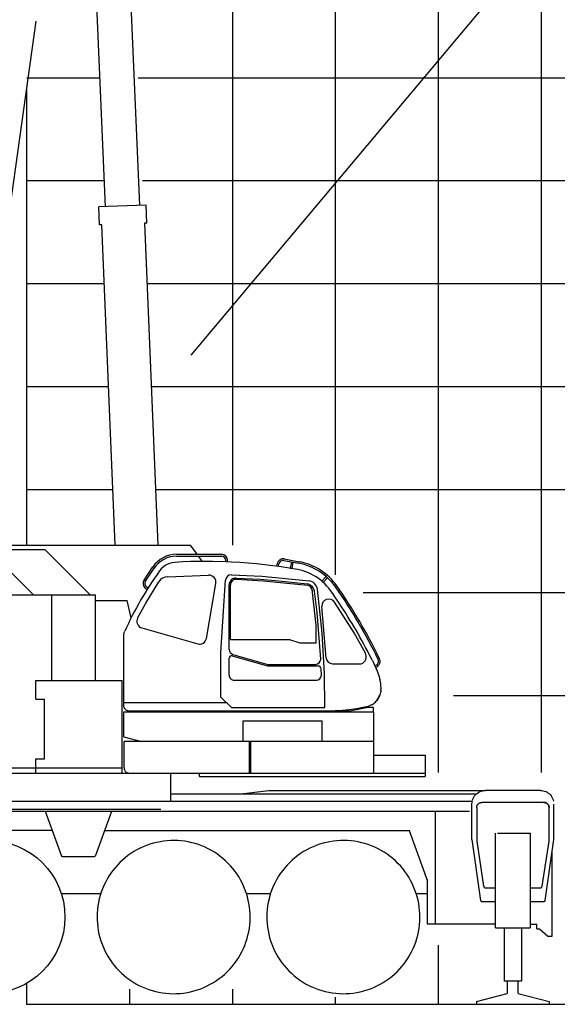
# Model space of a CAD drawing. Extents: x -441179 to 62702, y -334860 to 51651.
# Tile 56 of 68: x -65767 to -60541, y -101226 to -91663. Entities that reach past the tile are written whole.
import ezdxf

# ---------------------------------------------------------------- set-up
doc = ezdxf.new("R2010")
doc.units = 0
doc.layers.get('0').update_dxf_attribs({"linetype": 'CONTINUOUS'})

msp = doc.modelspace()

# ---------------------------------------------------------------- linework, layer by layer
at = {"color": 252, "linetype": 'Continuous'}
for p, q in [((-60695.598487, -98976.155806), (-60695.598487, -60914.65754)), ((-61695.598487, -98976.155806), (-61695.598487, -64437.107823)), ((-62695.598487, -97056.40616), (-62695.598487, -69804.837451)), ((-63695.598487, -96767.575185), (-63695.598487, -77329.756861)), ((-65695.598487, -92226.303673), (-64985.984482, -92226.303673)), ((-64613.657942, -92226.303673), (49304.401513, -92226.303673)), ((-65695.598487, -93226.303673), (-64944.075206, -93226.303673)), ((-64571.748667, -93226.303673), (49304.401513, -93226.303673)), ((-65695.598487, -94226.303673), (-64944.194978, -94226.303673)), ((-64529.839391, -94226.303673), (49304.401513, -94226.303673)), ((-65695.598487, -95226.303673), (-64902.285703, -95226.303673)), ((-64487.930116, -95226.303673), (49304.401513, -95226.303673)), ((-65695.598487, -96226.303673), (-64860.376427, -96226.303673)), ((-64446.02084, -96226.303673), (49304.401513, -96226.303673)), ((-62428.153275, -97226.303673), (49304.401513, -97226.303673)), ((-61549.107252, -98226.303673), (49304.401513, -98226.303673)), ((-61695.598487, -101226.303673), (-61695.598487, -100652.355125)), ((-64695.598487, -101226.303673), (-64695.598487, -101078.779604)), ((-63695.598487, -101226.303673), (-63695.598487, -101078.779604)), ((-62695.598487, -101226.303673), (-62695.598487, -101156.47544))]:
    msp.add_line(p, q, dxfattribs=at)
at = {"color": 151, "linetype": 'Continuous'}
for p, q in [((-43572.628967, -70456.259156), (-64102.06883, -94922.292965)), ((-67086.743687, -96767.575185), (-64107.598512, -96767.575185)), ((-64041.457251, -96855.763417), (-64107.598512, -96767.575185)), ((-66876.621628, -96808.175282), (-65522.301569, -96808.175282)), ((-65080.302048, -97250.175282), (-65522.301256, -96808.175282)), ((-64241.648414, -96873.763417), (-63802.622084, -96873.763417)), ((-64240.812416, -96855.763417), (-63805.723475, -96855.763417)), ((-63989.611157, -96924.891452), (-64027.957233, -96873.763417)), ((-63894.204322, -96925.015126), (-63955.651465, -96924.638173)), ((-63764.671955, -96928.318765), (-63894.204322, -96925.015126)), ((-63708.940406, -96930.726308), (-63764.671955, -96928.318765)), ((-63764.649756, -96928.319724), (-63764.649756, -96914.763834)), ((-63746.653174, -96929.097157), (-63746.653174, -96914.833718)), ((-63268.319809, -96971.655844), (-63262.402016, -96940.350843)), ((-63252.420149, -96973.611596), (-63247.825706, -96949.307273)), ((-63198.768421, -96915.763322), (-63053.669521, -96942.836211)), ((-63195.803108, -96900.067392), (-63050.831107, -96927.116466)), ((-63134.988369, -96992.508403), (-63123.147936, -96929.872767)), ((-63119.233338, -96995.229998), (-63107.432713, -96932.80495)), ((-65632.000466, -97250.175282), (-65881.77461, -97000.401104)), ((-64557.64641, -97105.988045), (-64471.929243, -96977.920024)), ((-64542.762363, -97116.22774), (-64452.885252, -96981.069225)), ((-64329.144793, -97072.873367), (-63931.557621, -97057.608936)), ((-63708.807281, -97055.131534), (-63414.004452, -97066.921476)), ((-63064.596534, -97004.668202), (-63135.917018, -96992.347984)), ((-64541.638193, -97328.755368), (-64413.050129, -97121.669095)), ((-63952.304688, -97673.316522), (-63860.223239, -97139.065635)), ((-63810.651465, -97809.23642), (-63765.659682, -97106.752926)), ((-63730.651465, -97779.612), (-63730.651465, -97150.223539)), ((-63717.651465, -97684.638173), (-63717.651465, -97154.164171)), ((-63662.742281, -97085.895032), (-63429.532812, -97098.533794)), ((-63658.279269, -97098.322012), (-63399.966469, -97114.16571)), ((-63429.532812, -97098.533794), (-63249.062786, -97113.338703)), ((-63414.004452, -97066.921476), (-62953.612102, -97114.646314)), ((-63399.966469, -97114.16571), (-62965.906705, -97156.583291)), ((-63249.062786, -97113.338703), (-62973.667047, -97143.6155)), ((-62828.684386, -97116.012971), (-62787.632107, -97071.54058)), ((-62815.640793, -97128.420088), (-62774.25585, -97083.587544)), ((-68044.598487, -97250.175282), (-65030.898475, -97250.175282)), ((-65453.898475, -98081.675282), (-65453.898475, -97250.175282)), ((-65030.898475, -98081.675282), (-65030.898475, -97250.175282)), ((-64541.256701, -97188.078788), (-64528.410358, -97196.621485)), ((-64531.324918, -97173.068113), (-64518.815612, -97181.38644)), ((-62883.651465, -97545.127476), (-62923.014652, -97198.804591)), ((-62876.227567, -97421.382435), (-62901.661164, -97214.695688)), ((-62825.828593, -97620.741748), (-62873.362063, -97195.280016)), ((-65030.898475, -97304.575307), (-64721.728547, -97304.575307)), ((-64682.827244, -97471.428059), (-64721.728547, -97304.575307)), ((-64620.046356, -97474.452445), (-64541.638193, -97328.755367)), ((-62516.315799, -97616.928858), (-62705.738699, -97321.789307)), ((-62841.010775, -97872.898073), (-62876.227567, -97421.382436)), ((-62787.431759, -97863.598463), (-62829.940483, -97364.018058)), ((-64579.50457, -97570.630782), (-64036.762183, -97726.251454)), ((-62883.651465, -97714.638173), (-62883.651465, -97545.127476)), ((-62803.133572, -98017.327393), (-62825.828593, -97620.741748)), ((-62406.894757, -97815.337734), (-62516.315799, -97616.928859)), ((-64755.651465, -98324.638234), (-64755.651465, -97647.580678)), ((-63717.651465, -97684.638173), (-63142.651386, -97684.638173)), ((-63142.651386, -97684.638173), (-63042.651951, -97714.638173)), ((-63042.651951, -97714.638173), (-62883.651465, -97714.638173)), ((-63810.651465, -98241.738296), (-63810.651465, -97809.23642)), ((-63694.685146, -97827.395315), (-63355.606741, -97925.026351)), ((-62338.950046, -97887.054588), (-62368.462478, -97828.836345)), ((-63730.651465, -98029.837176), (-63730.651465, -97865.865247)), ((-63702.362542, -97840.956922), (-63357.614846, -97939.677724)), ((-63355.606741, -97925.026351), (-62891.497199, -97924.883408)), ((-62727.556942, -97918.59496), (-62446.528275, -97918.59496)), ((-63357.614846, -97939.677724), (-62866.627115, -97939.677724)), ((-62834.617286, -98028.16454), (-62836.721696, -97968.546167)), ((-62799.508971, -98344.634023), (-62803.133572, -98017.327393)), ((-62315.096486, -97938.411865), (-62303.266944, -97932.855824)), ((-62308.344468, -97952.94912), (-62296.524719, -97947.210982)), ((-62282.020893, -98015.326815), (-62270.809108, -98056.445268)), ((-65610.597327, -98081.675282), (-64770.597327, -98081.675282)), ((-65610.597327, -98261.675282), (-65610.597327, -98081.675282)), ((-64770.597327, -98979.822347), (-64770.597327, -98081.675282)), ((-63687.91722, -98079.618764), (-62880.766338, -98079.618764)), ((-62270.809108, -98056.445268), (-62266.870704, -98074.466054)), ((-62255.77378, -98174.866444), (-62255.690386, -98164.775757)), ((-65610.597327, -98261.675282), (-65525.597327, -98261.675282)), ((-65525.597327, -98841.675282), (-65525.597327, -98261.675282)), ((-64755.651465, -98294.638234), (-63757.751563, -98294.638234)), ((-63707.755713, -98344.634023), (-63810.651465, -98241.73827)), ((-62325.498389, -98387.838246), (-64756.840674, -98387.838246)), ((-64756.840674, -98387.838246), (-64756.840674, -98623.536122)), ((-64695.44407, -98376.926991), (-62542.305367, -98376.926991)), ((-63707.755684, -98344.634023), (-62799.508971, -98344.634023)), ((-62379.440827, -98342.875234), (-62542.305367, -98376.926991)), ((-62326.840674, -98342.875234), (-62379.440827, -98342.875234)), ((-62332.869239, -98310.6704), (-62342.254004, -98316.109853)), ((-62326.840674, -98387.838246), (-62326.840674, -98342.875234)), ((-62325.498389, -98979.822347), (-62325.498389, -98387.838246)), ((-63594.998389, -98673.575307), (-63594.998389, -98473.838246)), ((-63594.998389, -98473.838246), (-62826.840674, -98473.838246)), ((-62826.840674, -98673.575307), (-62826.840674, -98473.838246)), ((-64755.521641, -98627.19059), (-64581.876648, -98673.575307)), ((-62325.498389, -98673.575307), (-64752.298438, -98673.575307)), ((-64752.298438, -98928.975301), (-64752.298438, -98673.575307)), ((-63534.598487, -98979.822347), (-63534.598487, -98673.575307)), ((-63521.398291, -98979.822347), (-63521.398291, -98673.575307)), ((-65610.597327, -98979.875234), (-65610.597327, -98841.675282)), ((-65610.597327, -98841.675282), (-65525.597327, -98841.675282)), ((-62325.498389, -98805.675282), (-61825.598487, -98805.675282)), ((-61825.598487, -98805.675282), (-61825.598487, -99014.175282)), ((-70014.013209, -98929.875234), (-64770.597327, -98929.875234)), ((-72012.598487, -98979.822347), (-61825.598487, -98979.822347)), ((-64296.988013, -99252.175282), (-64296.988013, -98980.575307)), ((-64018.796179, -99014.175282), (-64018.796179, -98979.822347)), ((-64018.796179, -99014.175282), (-61825.598487, -99014.175282)), ((-63617.207832, -99183.575284), (-63344.903774, -99149.175282)), ((-63344.903774, -99149.175282), (-61257.024854, -99149.175282)), ((-60705.598487, -99149.175282), (-61240.598487, -99149.175282)), ((-70226.903881, -99252.175282), (-61367.757666, -99252.175282)), ((-64296.988013, -99183.575284), (-61337.589737, -99183.575284)), ((-60671.098487, -99265.175282), (-61275.098487, -99265.175282)), ((-70225.598487, -99349.175282), (-61393.598487, -99349.175282)), ((-67394.598487, -99332.589497), (-64394.598487, -99332.589497)), ((-65520.469262, -99349.175282), (-65364.389228, -99778.001515)), ((-65026.807715, -99778.001515), (-64870.727755, -99349.175282)), ((-61724.598487, -100449.175282), (-61724.598487, -99349.175282)), ((-61370.598487, -99625.47527), (-61370.598487, -99279.175282)), ((-61325.098487, -99315.175282), (-61325.098487, -99640.175282)), ((-60621.098487, -99640.175282), (-60621.098487, -99315.175282)), ((-60575.598487, -99625.47527), (-60575.598487, -99281.084309)), ((-65452.042836, -99537.175282), (-70002.147307, -99537.175282)), ((-64939.154148, -99537.175282), (-61975.161719, -99537.175282)), ((-61981.574079, -99537.175282), (-61802.38584, -100029.490521)), ((-61370.598487, -99625.47527), (-61286.815284, -100217.576344)), ((-61325.098487, -99640.175282), (-61257.707373, -100078.21642)), ((-61142.08628, -100482.175282), (-61142.08628, -99564.175282)), ((-61121.41001, -99564.175282), (-60804.110694, -99564.175282)), ((-60804.110694, -99564.175282), (-60804.110694, -100482.175282)), ((-60688.4896, -100078.21642), (-60621.098487, -99640.175282)), ((-60659.38169, -100217.576344), (-60575.598487, -99625.47527)), ((-60590.098487, -100563.175282), (-60590.098487, -99727.947666)), ((-65345.595374, -99791.161122), (-65045.6016, -99791.161122)), ((-61802.38584, -100449.175282), (-61802.38584, -100029.490521)), ((-61237.940284, -100095.175282), (-61142.08628, -100095.175282)), ((-60804.110694, -100095.175282), (-60708.25669, -100095.175282)), ((-65363.240712, -100149.175282), (-64974.067847, -100149.175282)), ((-63561.453433, -100149.175282), (-63327.959497, -100149.175282)), ((-61911.453433, -100149.175282), (-61802.38584, -100149.175282)), ((-61276.913916, -100226.175282), (-61142.08628, -100226.175282)), ((-60804.110694, -100226.175282), (-60669.283057, -100226.175282)), ((-61142.08628, -100449.175282), (-61802.38584, -100449.175282)), ((-61142.08628, -100482.175282), (-60804.110694, -100482.175282)), ((-61058.087745, -100482.175038), (-61058.087745, -101001.107506)), ((-60888.109229, -100482.17516), (-60888.109229, -101001.107506)), ((-60804.110694, -100449.175282), (-60740.098487, -100449.175282)), ((-60740.098487, -100493.175282), (-60740.098487, -100449.175282)), ((-60740.098487, -100493.175282), (-60715.431773, -100493.175282)), ((-60715.431773, -100493.175282), (-60633.765157, -100563.175282)), ((-60633.765157, -100563.175282), (-60590.098487, -100563.175282)), ((-65695.598487, -101226.303673), (-65695.598487, -101071.340576)), ((-60891.536963, -101001.107506), (-61058.087745, -101001.107506)), ((-61028.088233, -101001.107506), (-61028.088233, -101121.332823)), ((-60920.323096, -101120.786643), (-60920.323096, -101001.107506)), ((-61327.098487, -101200.273596), (-61028.088233, -101121.332823)), ((-60920.323096, -101120.786643), (-60619.098487, -101200.421266)), ((-61327.098487, -101200.273596), (-61327.098487, -101226.303673)), ((-61327.098487, -101226.303673), (-60619.098487, -101226.303673)), ((-60619.098487, -101200.421266), (-60619.098487, -101226.303673))]:
    msp.add_line(p, q, dxfattribs=at)
at = {"color": 161, "linetype": 'Continuous'}
for p, q in [((-64789.733415, -89028.186205), (-64603.759499, -93465.722128)), ((-64933.462266, -93479.539732), (-65119.453123, -89041.599565)), ((-64538.82041, -93463.000577), (-64998.413063, -93482.261773)), ((-64991.085372, -93657.108288), (-64998.413063, -93482.261773)), ((-64531.49272, -93637.847093), (-64538.82041, -93463.000577)), ((-64968.089933, -93656.144566), (-64991.085372, -93657.108288)), ((-64837.69213, -96767.575185), (-64968.089933, -93656.144566)), ((-64531.49272, -93637.847093), (-64554.460839, -93638.80967)), ((-64554.460839, -93638.80967), (-64423.336543, -96767.575185))]:
    msp.add_line(p, q, dxfattribs=at)
at = {"color": 10, "linetype": 'Continuous'}
msp.add_line((-66267.423889, -96383.710217), (-65606.212563, -91678.947167), dxfattribs=at)
at = {"color": 14, "linetype": 'Continuous'}
for p, q in [((-65695.598487, -96767.575185), (-65695.598487, -92314.961064)), ((-65695.598487, -101226.303673), (-65695.598487, -101022.264876)), ((-65695.598487, -101226.303673), (49304.401513, -101226.303673))]:
    msp.add_line(p, q, dxfattribs=at)
at = {"color": 255, "linetype": 'Continuous'}
msp.add_line((-65695.598487, -101226.303673), (49304.401513, -101226.303673), dxfattribs=at)
at = {"color": 151, "linetype": 'Continuous'}
for points in [[(-63955.655428, -96924.638149), (-64030.866309, -96925.199208), (-64106.173804, -96926.894765), (-64181.546973, -96929.729237), (-64219.24961, -96931.574696), (-64257.039649, -96933.710683)], [(-63270.568928, -96971.947687), (-63304.995459, -96967.144521), (-63385.526221, -96957.238759), (-63466.212745, -96948.641103), (-63547.028174, -96941.35497), (-63627.946631, -96935.382069), (-63708.940284, -96930.723866)], [(-63135.916998, -96992.34787), (-63144.505225, -96990.864247), (-63224.646338, -96978.354482), (-63270.568909, -96971.947556)], [(-62819.248999, -97124.987948), (-62840.441504, -97106.959462), (-62862.666358, -97090.094472), (-62885.827491, -97074.474843), (-62909.820899, -97060.175282), (-62934.536475, -97047.25829), (-62959.850196, -97035.773427), (-62985.638038, -97025.757069), (-63011.775489, -97017.230702), (-63038.136817, -97010.20287), (-63064.596534, -97004.668202)], [(-62779.800147, -97164.725697), (-62780.307959, -97164.12328), (-62799.184913, -97144.072987), (-62819.248999, -97124.987948)], [(-62746.388526, -97206.666005), (-62754.524756, -97195.564931), (-62762.964454, -97184.691151), (-62771.701026, -97174.05248), (-62780.72837, -97163.657216), (-62790.039893, -97153.513173), (-62799.628516, -97143.627919), (-62799.336768, -97143.9287)], [(-62653.456885, -97341.88329), (-62659.607032, -97332.583974), (-62680.956641, -97300.832997), (-62702.53794, -97269.261708), (-62724.349219, -97237.87206), (-62746.388526, -97206.666005)], [(-62368.462478, -97828.836345), (-62386.121192, -97794.654042), (-62404.026221, -97760.64037), (-62422.189063, -97726.770497), (-62440.608252, -97693.047719), (-62459.282081, -97659.474843), (-62478.20835, -97626.054799), (-62497.385596, -97592.790273), (-62516.811866, -97559.683827), (-62536.484961, -97526.738515), (-62556.403418, -97493.956532), (-62576.565284, -97461.340566), (-62596.96836, -97428.893056), (-62617.610938, -97396.6162), (-62638.491065, -97364.512318), (-62654.339698, -97340.548573)], [(-64755.651465, -97647.580678), (-64755.51139, -97642.286366), (-64755.090247, -97636.995961), (-64754.388648, -97631.732411), (-64753.408179, -97626.510854), (-64752.150855, -97621.345204), (-64750.620704, -97616.253407), (-64748.268836, -97609.86144), (-64745.493323, -97603.655995)], [(-62338.950046, -97887.054588), (-62301.157325, -97968.423207), (-62297.266456, -97977.253896), (-62293.549659, -97986.152699), (-62282.020893, -98015.326815)], [(-62269.088965, -98064.127797), (-62266.870704, -98074.466054), (-62265.069434, -98083.767568), (-62263.495948, -98092.794667), (-62263.456885, -98093.057362)], [(-62263.456625, -98093.057323), (-62261.230079, -98107.991933), (-62259.586524, -98121.775624), (-62255.690386, -98164.775757)], [(-62258.872901, -98198.602773), (-62262.230567, -98210.901479), (-62266.006202, -98221.500844), (-62270.25669, -98231.501027), (-62274.68418, -98240.64977), (-62279.335059, -98249.335805), (-62284.340918, -98257.887257), (-62289.562354, -98266.064381), (-62295.579688, -98274.626759)], [(-62255.77378, -98174.866444), (-62256.794776, -98187.109486), (-62258.872901, -98198.602773)], [(-62332.869239, -98310.6704), (-62324.727393, -98304.922841), (-62317.429053, -98298.86913), (-62308.933448, -98290.619313), (-62301.708838, -98282.461171), (-62295.579688, -98274.626759)], [(-62295.579688, -98274.626759), (-62289.562354, -98266.064381), (-62284.340918, -98257.887257), (-62279.335059, -98249.335805), (-62274.68418, -98240.64977), (-62270.25669, -98231.501027), (-62268.056739, -98226.325002)], [(-64730.345603, -98368.60362), (-64738.592261, -98362.253468), (-64743.021827, -98357.856557), (-64746.83628, -98352.989797), (-64749.263709, -98349.091725), (-64751.293921, -98345.05309), (-64753.769446, -98338.227284), (-64755.197974, -98331.357045), (-64755.651465, -98324.638234)], [(-64730.345603, -98368.60362), (-64722.146338, -98371.839101), (-64716.56626, -98373.432362), (-64695.44407, -98376.926991)], [(-62827.323797, -98376.926991), (-62701.320166, -98373.608693), (-62665.268409, -98371.761891), (-62629.148047, -98369.090566), (-62593.152442, -98365.644338), (-62493.265569, -98353.889566)], [(-62493.265569, -98353.889566), (-62431.288916, -98341.431386), (-62413.409278, -98337.624135), (-62395.605079, -98333.619984), (-62377.881202, -98329.421193)], [(-62342.254004, -98316.109853), (-62348.050147, -98318.955556), (-62353.915625, -98321.548085), (-62365.814551, -98325.978749), (-62377.882422, -98329.416554)], [(-64756.840674, -98623.536122), (-64756.803809, -98624.0985), (-64755.521641, -98627.19059)], [(-64752.298438, -98928.975301), (-64752.222876, -98931.855611), (-64751.600562, -98937.706136), (-64750.38169, -98943.35262), (-64748.626441, -98948.690205), (-64745.690894, -98955.001241), (-64742.142066, -98960.601064), (-64737.426246, -98966.189412), (-64732.238135, -98970.80486), (-64726.711402, -98974.483876), (-64719.900123, -98977.673604), (-64712.879859, -98979.679067), (-64705.750953, -98980.537495), (-64703.898414, -98980.575307)], [(-61370.598487, -99279.175282), (-61369.886573, -99265.586537), (-61367.757666, -99252.146718), (-61364.236182, -99239.003041), (-61359.359229, -99226.29955), (-61353.181495, -99214.175282), (-61345.770362, -99202.763173), (-61337.206885, -99192.188344), (-61327.585791, -99182.566396), (-61317.010596, -99174.003041), (-61305.598487, -99166.59203), (-61293.474463, -99160.414418), (-61280.770362, -99155.537953), (-61267.626807, -99152.016103), (-61254.187354, -99149.887441), (-61240.598487, -99149.175282)], [(-60705.598487, -99149.175282), (-60692.00962, -99149.887441), (-60678.570166, -99152.016103), (-60665.426612, -99155.537953), (-60652.72251, -99160.414418), (-60640.598487, -99166.59203), (-60629.186377, -99174.003041), (-60618.611182, -99182.566396), (-60608.990088, -99192.188344), (-60600.426612, -99202.763173), (-60593.015479, -99214.175282), (-60586.837745, -99226.29955), (-60581.960791, -99239.003041), (-60578.439307, -99252.146718), (-60578.075049, -99254.446954)], [(-61325.098487, -99315.175282), (-61325.019873, -99312.371755), (-61324.784034, -99309.577046), (-61324.391944, -99306.799977), (-61323.845069, -99304.049245), (-61323.144385, -99301.333516), (-61322.292823, -99298.661336), (-61321.292334, -99296.041097), (-61320.146827, -99293.481099), (-61318.859717, -99290.989339), (-61317.434913, -99288.573689), (-61315.876319, -99286.241719), (-61314.190284, -99284.000783), (-61312.380713, -99281.857961), (-61310.453956, -99279.819936), (-61308.41587, -99277.893178), (-61306.272803, -99276.083699), (-61304.032081, -99274.397237), (-61301.700049, -99272.83907), (-61299.284522, -99271.414113), (-61296.792823, -99270.126851), (-61294.232764, -99268.981313), (-61291.612647, -99267.98113), (-61288.940284, -99267.129414), (-61286.224463, -99266.428883), (-61283.473975, -99265.881734), (-61280.696631, -99265.489674), (-61277.902198, -99265.253957), (-61275.098487, -99265.175282)], [(-60671.098487, -99265.175282), (-60668.294776, -99265.253957), (-60665.500342, -99265.489674), (-60662.722998, -99265.881734), (-60659.97251, -99266.428883), (-60657.25669, -99267.129414), (-60654.584327, -99267.98113), (-60651.964209, -99268.981313), (-60649.404151, -99270.126851), (-60646.912452, -99271.414113), (-60644.496924, -99272.83907), (-60642.164893, -99274.397237), (-60639.92417, -99276.083699), (-60637.781104, -99277.893178), (-60635.743018, -99279.819936), (-60633.81626, -99281.857961), (-60632.00669, -99284.000783), (-60630.320655, -99286.241719), (-60628.762061, -99288.573689), (-60627.337256, -99290.989339), (-60626.050147, -99293.481099), (-60624.904639, -99296.041097), (-60623.904151, -99298.661336), (-60623.052588, -99301.333516), (-60622.351905, -99304.049245), (-60621.80503, -99306.799977), (-60621.41294, -99309.577046), (-60621.1771, -99312.371755), (-60621.098487, -99315.175282)], [(-60621.098487, -99315.175282), (-60621.1771, -99312.371755), (-60621.41294, -99309.577046), (-60621.80503, -99306.799977), (-60622.351905, -99304.049245), (-60623.052588, -99301.333516), (-60623.904151, -99298.661336), (-60624.904639, -99296.041097), (-60626.050147, -99293.481099), (-60627.337256, -99290.989339), (-60628.762061, -99288.573689), (-60630.320655, -99286.241719), (-60632.00669, -99284.000783), (-60633.81626, -99281.857961), (-60635.743018, -99279.819936), (-60637.781104, -99277.893178), (-60639.92417, -99276.083699), (-60642.164893, -99274.397237), (-60644.496924, -99272.83907), (-60646.912452, -99271.414113), (-60649.404151, -99270.126851), (-60651.964209, -99268.981313), (-60654.584327, -99267.98113), (-60657.25669, -99267.129414), (-60659.97251, -99266.428883), (-60662.722998, -99265.881734), (-60665.500342, -99265.489674), (-60668.294776, -99265.253957), (-60671.098487, -99265.175282)], [(-63617.6771, -100022.482655), (-63634.847022, -99992.709096), (-63653.373755, -99963.760243), (-63673.217627, -99935.697987), (-63694.336402, -99908.582021), (-63716.684913, -99882.470448), (-63740.21543, -99857.418752), (-63764.877906, -99833.48058), (-63790.619605, -99810.706899), (-63817.385596, -99789.146413), (-63845.11875, -99768.845021), (-63873.759864, -99749.84612), (-63903.247901, -99732.190297), (-63933.519873, -99715.915089), (-63964.511329, -99701.055348), (-63996.155738, -99687.642751), (-64028.385962, -99675.705922), (-64061.133033, -99665.270375), (-64094.327247, -99656.358266), (-64127.897437, -99648.988698), (-64161.772315, -99643.177419), (-64195.879248, -99638.936757), (-64230.14585, -99636.275868), (-64264.498633, -99635.200307), (-64298.864478, -99635.712392), (-64333.17002, -99637.811147), (-64367.342017, -99641.491933), (-64401.307593, -99646.74706), (-64434.994117, -99653.565175), (-64468.329932, -99661.931752), (-64501.24375, -99671.828969), (-64533.665381, -99683.235768), (-64565.525489, -99696.127675), (-64596.756324, -99710.477223), (-64627.291114, -99726.253835), (-64657.064673, -99743.423818), (-64686.013526, -99761.950551), (-64714.075782, -99781.794423), (-64741.191748, -99802.913197), (-64767.303321, -99825.261708), (-64792.355018, -99848.792287), (-64816.293189, -99873.454701), (-64839.066871, -99899.196401), (-64860.627356, -99925.962392), (-64880.928748, -99953.695546), (-64899.927649, -99982.33672), (-64917.583472, -100011.824757), (-64933.85868, -100042.09673), (-64948.718421, -100073.088063), (-64962.131018, -100104.732533), (-64974.067847, -100136.962758), (-64984.503394, -100169.709889), (-64993.415503, -100202.903981), (-65000.785071, -100236.474233), (-65006.596351, -100270.34911), (-65010.837012, -100304.456044), (-65013.497901, -100338.722646), (-65014.573462, -100373.075429), (-65014.061377, -100407.441274), (-65011.962623, -100441.746816), (-65008.281836, -100475.918813), (-65003.026709, -100509.884389), (-64996.208594, -100543.570912), (-64987.842017, -100576.906728), (-64977.9448, -100609.820546), (-64966.538001, -100642.242177), (-64953.646094, -100674.102284), (-64939.296546, -100705.333119), (-64923.519935, -100735.867909)], [(-61967.6771, -100022.482655), (-61984.847022, -99992.709096), (-62003.373877, -99963.760243), (-62023.217627, -99935.697987), (-62044.33628, -99908.582021), (-62066.684913, -99882.470448), (-62090.21543, -99857.418752), (-62114.878028, -99833.48058), (-62140.619483, -99810.706899), (-62167.385596, -99789.146413), (-62195.11875, -99768.845021), (-62223.759864, -99749.84612), (-62253.247901, -99732.190297), (-62283.519873, -99715.915089), (-62314.511329, -99701.055348), (-62346.15586, -99687.642751), (-62378.386084, -99675.705922), (-62411.133155, -99665.270375), (-62444.327247, -99656.358266), (-62477.897559, -99648.988698), (-62511.772315, -99643.177419), (-62545.879248, -99638.936757), (-62580.14585, -99636.275868), (-62614.498633, -99635.200307), (-62648.8646, -99635.712392), (-62683.17002, -99637.811147), (-62717.341895, -99641.491933), (-62751.307471, -99646.74706), (-62784.994239, -99653.565175), (-62818.329932, -99661.931752), (-62851.24375, -99671.828969), (-62883.665381, -99683.235768), (-62915.525489, -99696.127675), (-62946.756202, -99710.477223), (-62977.291114, -99726.253835), (-63007.064551, -99743.423818), (-63036.013526, -99761.950551), (-63064.075782, -99781.794423), (-63091.191748, -99802.913197), (-63117.303321, -99825.261708), (-63142.355079, -99848.792287), (-63166.293311, -99873.454701), (-63189.066748, -99899.196401), (-63210.627295, -99925.962392), (-63230.928809, -99953.695546), (-63249.927588, -99982.33672), (-63267.58335, -100011.824757), (-63283.858741, -100042.09673), (-63298.71836, -100073.088063), (-63312.130957, -100104.732533), (-63324.067725, -100136.962758), (-63334.503272, -100169.709889), (-63343.415381, -100202.903981), (-63350.78501, -100236.474233), (-63356.596289, -100270.34911), (-63360.837012, -100304.456044), (-63363.497901, -100338.722646), (-63364.573584, -100373.075429), (-63364.061377, -100407.441274), (-63361.962745, -100441.746816), (-63358.281836, -100475.918813), (-63353.026709, -100509.884389), (-63346.208594, -100543.570912), (-63337.842139, -100576.906728), (-63327.944678, -100609.820546), (-63316.53794, -100642.242177), (-63303.646094, -100674.102284), (-63289.296485, -100705.333119), (-63273.519873, -100735.867909)], [(-65364.389228, -99778.001515), (-65362.176123, -99782.34496), (-65358.978003, -99786.024037), (-65354.984809, -99788.820058), (-65350.433814, -99790.567006), (-65345.595374, -99791.161122)], [(-65045.6016, -99791.161122), (-65040.76316, -99790.567006), (-65036.212134, -99788.820058), (-65032.21897, -99786.024037), (-65029.02085, -99782.34496), (-65026.807715, -99778.001515)], [(-64923.519935, -100735.867909), (-64906.349952, -100765.641469), (-64887.823218, -100794.590321), (-64867.979346, -100822.652577), (-64846.860572, -100849.768544), (-64824.512061, -100875.880116), (-64800.981482, -100900.931874), (-64776.319068, -100924.869984), (-64750.577369, -100947.643666), (-64723.811377, -100969.204091), (-64696.078223, -100989.505605), (-64667.43711, -101008.504384), (-64637.949073, -101026.160268), (-64607.6771, -101042.435536), (-64576.685645, -101057.295155), (-64545.041236, -101070.707753), (-64512.811011, -101082.644643), (-64480.063941, -101093.08019), (-64446.869727, -101101.992299), (-64413.299537, -101109.361806), (-64379.424659, -101115.173085), (-64345.317725, -101119.413808), (-64311.051123, -101122.074696), (-64276.69834, -101123.150258), (-64242.332496, -101122.638173), (-64208.026954, -101120.539418), (-64173.854956, -101116.858632), (-64139.88938, -101111.603505), (-64106.202857, -101104.78539), (-64072.867041, -101096.418813), (-64039.953223, -101086.521596), (-64007.531592, -101075.114735), (-63975.671485, -101062.22289), (-63944.44065, -101047.87328), (-63913.90586, -101032.096669), (-63884.1323, -101014.926747), (-63855.183448, -100996.400014), (-63827.121192, -100976.556142), (-63800.005225, -100955.437367), (-63773.893653, -100933.088857), (-63748.841895, -100909.558339), (-63724.903785, -100884.895863), (-63702.130103, -100859.154164), (-63680.569678, -100832.388173), (-63660.268164, -100804.655019), (-63641.269385, -100776.013905), (-63623.613623, -100746.525868), (-63607.338233, -100716.253896), (-63592.478614, -100685.262441), (-63579.066016, -100653.618031), (-63567.129248, -100621.387807), (-63556.693702, -100588.640736), (-63547.781592, -100555.446523), (-63540.411963, -100521.876332), (-63534.600684, -100488.001454), (-63530.359961, -100453.894521), (-63527.699073, -100419.627919), (-63526.623389, -100385.275136), (-63527.135596, -100350.909291), (-63529.234229, -100316.603749), (-63532.915137, -100282.431752), (-63538.170264, -100248.466176), (-63544.988379, -100214.779652), (-63553.354834, -100181.443837), (-63563.252295, -100148.530019), (-63574.659034, -100116.108449), (-63587.550879, -100084.24828), (-63601.900489, -100053.017445), (-63617.6771, -100022.482655)], [(-63273.519873, -100735.867909), (-63256.349952, -100765.641469), (-63237.823096, -100794.590321), (-63217.979346, -100822.652577), (-63196.860694, -100849.768544), (-63174.512061, -100875.880116), (-63150.981543, -100900.931874), (-63126.318946, -100924.869984), (-63100.577491, -100947.643666), (-63073.811377, -100969.204091), (-63046.078223, -100989.505605), (-63017.43711, -101008.504384), (-62987.949073, -101026.160268), (-62957.6771, -101042.435536), (-62926.685645, -101057.295155), (-62895.041114, -101070.707753), (-62862.810889, -101082.644643), (-62830.063819, -101093.08019), (-62796.869727, -101101.992299), (-62763.299414, -101109.361806), (-62729.424659, -101115.173085), (-62695.317725, -101119.413808), (-62661.051123, -101122.074696), (-62626.69834, -101123.150258), (-62592.332373, -101122.638173), (-62558.026954, -101120.539418), (-62523.855079, -101116.858632), (-62489.889502, -101111.603505), (-62456.202735, -101104.78539), (-62422.867041, -101096.418813), (-62389.953223, -101086.521596), (-62357.531592, -101075.114735), (-62325.671485, -101062.22289), (-62294.440772, -101047.87328), (-62263.90586, -101032.096669), (-62234.132422, -101014.926747), (-62205.183448, -100996.400014), (-62177.121192, -100976.556142), (-62150.005225, -100955.437367), (-62123.893653, -100933.088857), (-62098.841895, -100909.558339), (-62074.903663, -100884.895863), (-62052.130225, -100859.154164), (-62030.569678, -100832.388173), (-62010.268164, -100804.655019), (-61991.269385, -100776.013905), (-61973.613623, -100746.525868), (-61957.338233, -100716.253896), (-61942.478614, -100685.262441), (-61929.066016, -100653.618031), (-61917.129248, -100621.387807), (-61906.693702, -100588.640736), (-61897.781592, -100555.446523), (-61890.411963, -100521.876332), (-61884.600684, -100488.001454), (-61880.359961, -100453.894521), (-61877.699073, -100419.627919), (-61876.623389, -100385.275136), (-61877.135596, -100350.909291), (-61879.234229, -100316.603749), (-61882.915137, -100282.431752), (-61888.170264, -100248.466176), (-61894.988379, -100214.779652), (-61903.354834, -100181.443837), (-61913.252295, -100148.530019), (-61924.659034, -100116.108449), (-61937.550879, -100084.24828), (-61951.900489, -100053.017445), (-61967.6771, -100022.482655)], [(-61257.707373, -100078.21642), (-61257.360694, -100079.954274), (-61256.86167, -100081.654591), (-61256.213721, -100083.304067), (-61255.422217, -100084.889638), (-61254.493995, -100086.399037), (-61253.435401, -100087.820302), (-61252.255225, -100089.142262), (-61250.962745, -100090.354604), (-61249.568213, -100091.447743), (-61248.081885, -100092.413136), (-61246.516456, -100093.243214), (-61244.883155, -100093.931386), (-61243.195655, -100094.472401), (-61241.467139, -100094.861867), (-61239.710303, -100095.096791), (-61237.940284, -100095.175282)], [(-60708.25669, -100095.175282), (-60706.48667, -100095.096791), (-60704.729834, -100094.861867), (-60703.001319, -100094.472401), (-60701.313819, -100093.931386), (-60699.680518, -100093.243214), (-60698.115088, -100092.413136), (-60696.62876, -100091.447743), (-60695.234229, -100090.354604), (-60693.941748, -100089.142262), (-60692.761573, -100087.820302), (-60691.702979, -100086.399037), (-60690.774756, -100084.889638), (-60689.983252, -100083.304067), (-60689.335303, -100081.654591), (-60688.83628, -100079.954274), (-60688.4896, -100078.21642)], [(-61286.815284, -100217.576344), (-61285.699073, -100220.953114), (-61283.470557, -100223.725453), (-61280.413916, -100225.542836), (-61276.913916, -100226.175282)], [(-60669.283057, -100226.175282), (-60665.783057, -100225.542836), (-60662.726416, -100223.725453), (-60660.497901, -100220.953114), (-60659.38169, -100217.576344)]]:
    msp.add_lwpolyline(points, dxfattribs=at)
msp.add_circle((-66070.724865, -100379.121698), 743.914767, dxfattribs=at)
for centre, radius, start, end in [((-64240.812416, -97135.452099), 279.688682, 90, 146.205222), ((-64241.648414, -97134.765986), 261.002569, 90, 146.377064), ((-63805.723475, -96914.833718), 59.070301, 0, 90), ((-63805.650173, -96914.763834), 41.000417, 0, 90), ((-64244.753485, -97133.771308), 200.435151, 87.911009, 144.216612), ((-63206.458698, -96957.177009), 58.09518, 79.4312, 169.295313), ((-63206.485255, -96957.122194), 42.072626, 79.431146, 169.295235), ((-63156.354717, -97494.398592), 561.039447, 35.057905, 79.458505), ((-63156.404426, -97494.574724), 577.195392, 35.069521, 79.440594), ((-61707.928233, -98962.269503), 3327.556512, 144.216612, 155.902437), ((-63928.884628, -97127.231419), 69.673776, 350.220798, 92.198658), ((-63710.595443, -97110.279611), 55.17706, 88.14285, 176.335397), ((-64508.528679, -97138.863019), 59.104276, 146.205222, 236.376469), ((-64508.623543, -97138.929222), 40.99776, 146.377064, 236.377243), ((-64325.17653, -97176.233291), 103.436072, 92.198658, 148.162217), ((-63666.228557, -97150.223539), 64.422908, 86.897896, 180), ((-63661.704365, -97154.164171), 55.9471, 86.490142, 180), ((-62979.778001, -97213.572335), 58.067979, 0, 84.418612), ((-62982.576203, -97224.652593), 81.525355, 0, 83.726141), ((-62964.183659, -97205.426793), 91.386648, 6.374769, 84.081787), ((-66834.49365, -100076.271362), 5054.898622, 25.79951, 35.065948), ((-66864.228433, -100093.817159), 5105.306401, 25.829019, 35.035358), ((-62762.608611, -97358.288866), 67.575178, 32.692669, 184.863517), ((-64561.033406, -97506.210782), 67.015821, 151.712693, 254.002333), ((-64018.245644, -97661.95119), 66.913231, 254.010802, 350.220798), ((-63680.926869, -97779.612), 49.724596, 180, 253.937273), ((-62469.971562, -97850.12413), 72.033163, 288.09443, 28.876414), ((-63705.768068, -97865.865247), 24.883397, 74.020582, 180), ((-62891.51276, -97874.360262), 50.523148, 270.017647, 0), ((-62727.556942, -97858.503783), 60.091177, 184.863517, 270), ((-62321.027268, -97894.874673), 41.928414, 295.061208, 25.794873), ((-62320.945884, -97894.793558), 57.819787, 294.980687, 26.776648), ((-62866.627115, -97969.601768), 29.924044, 0, 90), ((-63680.759675, -98029.726852), 49.891912, 179.999921, 270), ((-62884.652508, -98029.565271), 50.053493, 270, 0)]:
    msp.add_arc(centre, radius, start, end, dxfattribs=at)
at = {"color": 20, "linetype": 'Continuous'}
msp.add_point((-65695.598487, -101226.303673), dxfattribs=at)

doc.saveas('drawing.dxf')
